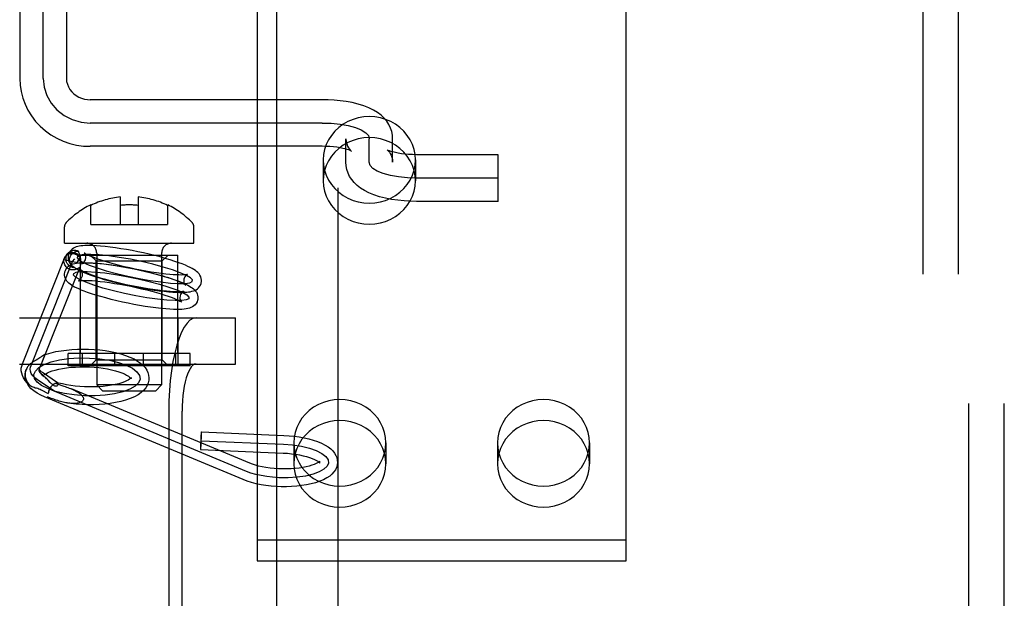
# Model space of a CAD drawing. Header units: inches. Extents: x 0 to 256, y 0 to 166.
# Tile 13 of 30: x 79.353 to 81.02, y 88.997 to 89.977. Entities that reach past the tile are written whole.
import ezdxf

# ---------------------------------------------------------------- set-up
doc = ezdxf.new("R2010")
doc.units = ezdxf.units.IN
doc.header["$LTSCALE"] = 14.074305
doc.header["$MEASUREMENT"] = 0
doc.linetypes.add('HIDDEN', pattern=[0.2, 0.1, -0.1])
doc.layers.add('DEFAULT_2', color=8, linetype='HIDDEN')
doc.layers.add('MAIN_OR_RIGHT_DOOR_ASSEMBLY', color=7, linetype='CONTINUOUS')

msp = doc.modelspace()

# ---------------------------------------------------------------- linework, layer by layer
at = {"layer": 'DEFAULT_2', "color": 8, "linetype": 'HIDDEN'}
for p, q in [((80.9603, 87.9194), (80.9603, 90.9874)), ((81.0203, 87.9194), (81.0203, 90.9874)), ((80.8823, 90.9534), (80.8823, 87.9534)), ((80.9423, 90.9534), (80.9423, 87.9534)), ((79.3528, 90.6909), (79.3528, 89.8775)), ((79.3923, 89.8775), (79.3923, 90.6906)), ((79.4318, 90.6909), (79.4318, 89.8775)), ((79.7548, 90), (79.7548, 89.0603)), ((80.3798, 89.0603), (80.3798, 90)), ((79.8648, 89.8416), (79.4723, 89.8416)), ((79.8648, 89.8021), (79.4723, 89.8021)), ((79.9053, 89.7355), (79.9053, 89.7755)), ((79.9448, 89.7355), (79.9448, 89.7755)), ((79.9843, 89.7355), (79.9843, 89.7755)), ((79.8648, 89.7626), (79.4723, 89.7626)), ((79.8668, 89.7396), (79.8668, 89.704)), ((80.0228, 89.7396), (80.0228, 89.704)), ((80.1628, 89.7484), (80.0248, 89.7484)), ((80.1628, 89.6694), (80.1628, 89.7484)), ((80.1628, 89.7089), (80.0248, 89.7089)), ((79.5231, 89.6769), (79.5231, 89.6303)), ((79.5531, 89.6769), (79.5531, 89.6303)), ((79.4731, 89.6303), (79.4731, 89.6635)), ((79.6031, 89.6635), (79.6031, 89.6303)), ((80.1628, 89.6694), (80.0248, 89.6694)), ((79.4286, 89.5984), (79.4286, 89.6264)), ((79.4731, 89.6303), (79.6031, 89.6303)), ((79.6476, 89.5984), (79.6476, 89.6264)), ((79.4286, 89.5984), (79.6476, 89.5984)), ((79.3572, 89.3943), (79.4283, 89.5733)), ((79.4313, 89.5781), (79.4351, 89.582)), ((79.4422, 89.5678), (79.446, 89.5718)), ((79.4556, 89.4119), (79.4556, 89.5784)), ((79.4556, 89.5784), (79.6206, 89.5784)), ((79.4821, 89.5684), (79.4721, 89.5784)), ((79.4831, 89.5819), (79.4831, 89.3584)), ((79.5931, 89.5819), (79.5931, 89.3584)), ((79.5941, 89.5684), (79.6041, 89.5784)), ((79.6206, 89.4119), (79.6206, 89.5784)), ((79.3712, 89.3887), (79.4422, 89.5678)), ((79.3871, 89.3883), (79.4548, 89.5587)), ((79.4276, 89.571), (79.4501, 89.566)), ((79.4821, 89.4009), (79.4821, 89.5684)), ((79.4821, 89.5684), (79.5941, 89.5684)), ((79.5941, 89.4009), (79.5941, 89.5684)), ((79.3525, 89.4719), (79.7183, 89.4719)), ((79.4551, 89.3939), (79.4551, 89.4719)), ((79.6211, 89.3939), (79.6211, 89.4719)), ((79.7183, 89.3939), (79.7183, 89.4719)), ((79.3931, 89.4034), (79.3937, 89.4049)), ((79.4349, 89.3909), (79.4349, 89.4119)), ((79.6414, 89.4119), (79.4349, 89.4119)), ((79.4592, 89.3909), (79.4592, 89.4119)), ((79.5139, 89.3909), (79.5139, 89.4119)), ((79.5624, 89.3909), (79.5624, 89.4119)), ((79.6171, 89.3909), (79.6171, 89.4119)), ((79.6414, 89.3909), (79.6414, 89.4119)), ((79.3525, 89.3939), (79.7183, 89.3939)), ((79.3803, 89.4006), (79.3784, 89.3994)), ((79.3831, 89.4022), (79.3803, 89.4006)), ((79.3849, 89.4033), (79.3831, 89.4022)), ((79.3866, 89.4044), (79.3849, 89.4033)), ((79.3864, 89.3865), (79.3871, 89.3883)), ((79.3873, 89.3889), (79.3893, 89.3939)), ((79.6414, 89.3909), (79.4349, 89.3909)), ((79.4821, 89.4009), (79.4721, 89.3909)), ((79.4821, 89.4009), (79.5941, 89.4009)), ((79.5941, 89.4009), (79.6041, 89.3909)), ((79.3856, 89.3849), (79.3853, 89.384)), ((79.3856, 89.3849), (79.3864, 89.3865)), ((79.4167, 89.3622), (79.3913, 89.3794)), ((79.3916, 89.3739), (79.3915, 89.3732)), ((79.3917, 89.3743), (79.3916, 89.3739)), ((79.3926, 89.3739), (79.3942, 89.3726)), ((79.412, 89.3473), (79.3829, 89.367)), ((79.4044, 89.3627), (79.4008, 89.3664)), ((79.4163, 89.3624), (79.4167, 89.3622)), ((79.4931, 89.3484), (79.4831, 89.3584)), ((79.5931, 89.3584), (79.4831, 89.3584)), ((79.5416, 89.3703), (79.5418, 89.3709)), ((79.5416, 89.3699), (79.5416, 89.3703)), ((79.5716, 89.369), (79.5714, 89.3664)), ((79.5831, 89.3484), (79.5931, 89.3584)), ((79.3892, 89.3504), (79.4009, 89.3439)), ((79.7309, 89.1981), (79.3944, 89.3384)), ((79.7367, 89.212), (79.4001, 89.3522)), ((79.7425, 89.2258), (79.4404, 89.3517)), ((79.4931, 89.3484), (79.5831, 89.3484)), ((79.6051, 89.3139), (79.6051, 88.8899)), ((79.6279, 88.8899), (79.6279, 89.3139)), ((79.6604, 89.2789), (79.8002, 89.273)), ((79.6598, 89.2639), (79.7996, 89.258)), ((79.8168, 89.2604), (79.8168, 89.2248)), ((79.9728, 89.2604), (79.9728, 89.2248)), ((80.1618, 89.2604), (80.1618, 89.2248)), ((80.3178, 89.2604), (80.3178, 89.2248)), ((79.6591, 89.2489), (79.7989, 89.243)), ((79.7548, 89.0959), (80.3798, 89.0959)), ((79.7548, 89.0603), (80.3798, 89.0603))]:
    msp.add_line(p, q, dxfattribs=at)
for points in [[(79.3528, 89.8775), (79.3534, 89.8664), (79.3551, 89.8553), (79.3579, 89.8444), (79.3618, 89.8339), (79.3667, 89.8237), (79.3727, 89.814), (79.3797, 89.8049), (79.3875, 89.7965), (79.3962, 89.7889), (79.4056, 89.7821), (79.4157, 89.7763), (79.4264, 89.7714), (79.4374, 89.7676), (79.4489, 89.7648), (79.4606, 89.7631), (79.4723, 89.7626)], [(79.3923, 89.8775), (79.3939, 89.8629), (79.3984, 89.8488), (79.4057, 89.8358), (79.4158, 89.8242), (79.4278, 89.8148), (79.4416, 89.8079), (79.4565, 89.8036), (79.4723, 89.8021)], [(79.4318, 89.8775), (79.4322, 89.8725), (79.4334, 89.8677), (79.4353, 89.8631), (79.4378, 89.8588), (79.4408, 89.855), (79.4444, 89.8515), (79.4484, 89.8486), (79.4527, 89.8461), (79.4574, 89.8441), (79.4622, 89.8427), (79.4673, 89.8419), (79.4723, 89.8416)], [(79.9843, 89.7755), (79.984, 89.7815), (79.9828, 89.7876), (79.9809, 89.7935), (79.9781, 89.7994), (79.9745, 89.805), (79.9701, 89.8104), (79.9648, 89.8153), (79.9588, 89.8199), (79.952, 89.824), (79.9442, 89.8278), (79.9354, 89.8313), (79.9257, 89.8342), (79.9158, 89.8366), (79.9057, 89.8385), (79.8955, 89.8399), (79.8854, 89.8408), (79.8751, 89.8414), (79.8648, 89.8416)], [(80.0228, 89.7396), (80.0223, 89.7485), (80.0206, 89.7571), (80.0178, 89.7656), (80.0139, 89.7737), (80.009, 89.7812), (80.0032, 89.7882), (79.9966, 89.7945), (79.9891, 89.7999), (79.9811, 89.8045), (79.9725, 89.8081), (79.9635, 89.8108), (79.9542, 89.8124), (79.9448, 89.8129), (79.9354, 89.8124), (79.9262, 89.8108), (79.9172, 89.8081), (79.9086, 89.8045), (79.9005, 89.7999), (79.8931, 89.7945), (79.8865, 89.7882), (79.8807, 89.7812), (79.8758, 89.7737), (79.8719, 89.7656), (79.8691, 89.7571), (79.8674, 89.7485), (79.8668, 89.7396)], [(79.8648, 89.8021), (79.8804, 89.8016), (79.8953, 89.8001), (79.9091, 89.7976), (79.9214, 89.7943), (79.9313, 89.7903), (79.9387, 89.7857), (79.9433, 89.7807), (79.9448, 89.7755)], [(80.0228, 89.704), (80.0223, 89.7129), (80.0206, 89.7216), (80.0178, 89.73), (80.0139, 89.7381), (80.009, 89.7457), (80.0032, 89.7526), (79.9966, 89.7589), (79.9891, 89.7644), (79.9811, 89.7689), (79.9725, 89.7726), (79.9635, 89.7752), (79.9542, 89.7768), (79.9448, 89.7773), (79.9354, 89.7768), (79.9262, 89.7752), (79.9172, 89.7726), (79.9086, 89.7689), (79.9005, 89.7644), (79.8931, 89.7589), (79.8865, 89.7526), (79.8807, 89.7457), (79.8758, 89.7381), (79.8719, 89.73), (79.8691, 89.7216), (79.8674, 89.7129), (79.8668, 89.704)], [(79.9053, 89.7755), (79.9057, 89.7708), (79.9067, 89.7666), (79.908, 89.763), (79.9096, 89.7601), (79.9112, 89.7578), (79.9126, 89.7562), (79.9136, 89.7552), (79.9143, 89.7546), (79.9145, 89.7545), (79.9145, 89.7545)], [(79.9145, 89.7545), (79.9143, 89.7546), (79.9135, 89.755), (79.9122, 89.7556), (79.9102, 89.7564), (79.9075, 89.7573), (79.904, 89.7582), (79.8999, 89.7592), (79.8952, 89.7601), (79.8899, 89.761), (79.884, 89.7616), (79.8779, 89.7622), (79.8714, 89.7625), (79.8648, 89.7626)], [(79.9758, 89.7561), (79.9753, 89.7565), (79.9752, 89.7565), (79.9756, 89.7562), (79.9763, 89.7556), (79.9774, 89.7545), (79.9788, 89.7529), (79.9803, 89.7506), (79.9818, 89.7477), (79.9831, 89.7443), (79.984, 89.7402), (79.9843, 89.7355)], [(80.0248, 89.7484), (80.0181, 89.7485), (80.0114, 89.7489), (80.0051, 89.7494), (79.9991, 89.7501), (79.9937, 89.751), (79.9889, 89.752), (79.9848, 89.753), (79.9815, 89.754), (79.9789, 89.7548), (79.977, 89.7556), (79.9758, 89.7561)], [(79.8668, 89.7396), (79.8674, 89.7307), (79.8691, 89.7221), (79.8719, 89.7136), (79.8758, 89.7055), (79.8807, 89.698), (79.8865, 89.691), (79.8931, 89.6847), (79.9005, 89.6793), (79.9086, 89.6747), (79.9172, 89.6711), (79.9262, 89.6684), (79.9354, 89.6668), (79.9448, 89.6663), (79.9542, 89.6668), (79.9635, 89.6684), (79.9725, 89.6711), (79.9811, 89.6747), (79.9891, 89.6793), (79.9966, 89.6847), (80.0032, 89.691), (80.009, 89.698), (80.0139, 89.7055), (80.0178, 89.7136), (80.0206, 89.7221), (80.0223, 89.7307), (80.0228, 89.7396)], [(80.0248, 89.6694), (80.0142, 89.6696), (80.0036, 89.6702), (79.9931, 89.6713), (79.9826, 89.6727), (79.9721, 89.6748), (79.962, 89.6773), (79.9526, 89.6803), (79.9441, 89.6838), (79.9366, 89.6875), (79.93, 89.6917), (79.9242, 89.6962), (79.9192, 89.7011), (79.915, 89.7063), (79.9115, 89.7117), (79.9088, 89.7174), (79.9069, 89.7232), (79.9057, 89.7293), (79.9053, 89.7355)], [(80.0248, 89.7089), (80.0093, 89.7094), (79.9944, 89.7109), (79.9806, 89.7134), (79.9683, 89.7167), (79.9584, 89.7207), (79.951, 89.7253), (79.9464, 89.7303), (79.9448, 89.7355)], [(79.8668, 89.704), (79.8674, 89.6951), (79.8691, 89.6865), (79.8719, 89.678), (79.8758, 89.67), (79.8807, 89.6624), (79.8865, 89.6554), (79.8931, 89.6492), (79.9005, 89.6437), (79.9086, 89.6391), (79.9172, 89.6355), (79.9262, 89.6329), (79.9354, 89.6313), (79.9448, 89.6307), (79.9542, 89.6313), (79.9635, 89.6329), (79.9725, 89.6355), (79.9811, 89.6391), (79.9891, 89.6437), (79.9966, 89.6492), (80.0032, 89.6554), (80.009, 89.6624), (80.0139, 89.67), (80.0178, 89.678), (80.0206, 89.6865), (80.0223, 89.6951), (80.0228, 89.704)], [(79.5624, 89.582), (79.5528, 89.584), (79.5432, 89.5859), (79.5336, 89.5877), (79.5242, 89.5892), (79.5149, 89.5907), (79.506, 89.5919), (79.4975, 89.5929), (79.4897, 89.5936), (79.4829, 89.5942), (79.477, 89.5945), (79.4717, 89.5946), (79.4671, 89.5946), (79.4631, 89.5945), (79.4596, 89.5943), (79.4564, 89.5939), (79.4535, 89.5935), (79.4509, 89.5929), (79.4484, 89.5922), (79.446, 89.5912), (79.4437, 89.5901), (79.4416, 89.5886), (79.4396, 89.5868), (79.4378, 89.5847), (79.4364, 89.5824), (79.4353, 89.5797), (79.4349, 89.5782)], [(79.4313, 89.5781), (79.4306, 89.5772), (79.4293, 89.5753), (79.4283, 89.5732), (79.4276, 89.571)], [(79.4276, 89.571), (79.4281, 89.5728), (79.4283, 89.5733)], [(79.4283, 89.5733), (79.4289, 89.5746), (79.4299, 89.5761), (79.4312, 89.5776), (79.4327, 89.5788), (79.4344, 89.5798), (79.4363, 89.5805), (79.4383, 89.581), (79.4404, 89.5812), (79.4425, 89.5811), (79.4446, 89.5808), (79.4467, 89.5802), (79.4486, 89.5793), (79.4505, 89.5782), (79.4522, 89.5769), (79.4536, 89.5754), (79.4548, 89.5737), (79.4558, 89.5719)], [(79.4464, 89.5569), (79.4441, 89.557), (79.442, 89.5575), (79.4399, 89.5583), (79.4379, 89.5594), (79.4361, 89.5607), (79.4346, 89.5624), (79.4333, 89.5642), (79.4322, 89.5662), (79.4315, 89.5683), (79.4312, 89.5705), (79.4311, 89.5728), (79.4314, 89.575), (79.432, 89.5771), (79.4329, 89.5791), (79.4342, 89.581), (79.4351, 89.582)], [(79.4557, 89.574), (79.4545, 89.576), (79.4531, 89.5778), (79.4514, 89.5794), (79.4494, 89.5807), (79.4473, 89.5817), (79.4451, 89.5824), (79.4428, 89.5826), (79.4404, 89.5826), (79.4382, 89.5822), (79.436, 89.5814), (79.434, 89.5803), (79.4321, 89.5789), (79.4313, 89.5781)], [(79.4349, 89.5782), (79.4347, 89.5769), (79.4346, 89.574), (79.435, 89.5711), (79.4359, 89.5682), (79.4372, 89.5655), (79.4388, 89.5632), (79.4406, 89.5611), (79.4426, 89.5593)], [(79.4351, 89.582), (79.4356, 89.5826), (79.4374, 89.584), (79.4393, 89.5851), (79.4413, 89.586), (79.4435, 89.5865), (79.4457, 89.5866), (79.448, 89.5865), (79.4501, 89.586), (79.4522, 89.5852)], [(79.4426, 89.5593), (79.4412, 89.5606), (79.4398, 89.5622), (79.4388, 89.564), (79.4379, 89.5658), (79.4374, 89.5678), (79.4371, 89.5697), (79.4371, 89.5717), (79.4373, 89.5737)], [(79.4373, 89.5737), (79.4379, 89.5755), (79.4386, 89.5773), (79.4397, 89.579), (79.4409, 89.5805), (79.4424, 89.5819), (79.4441, 89.583), (79.446, 89.5839), (79.448, 89.5846), (79.45, 89.585), (79.4522, 89.5852)], [(79.5592, 89.5673), (79.5401, 89.5712), (79.5212, 89.5745), (79.5034, 89.5771), (79.487, 89.5788), (79.4732, 89.5796), (79.4622, 89.5794), (79.4545, 89.5784), (79.4503, 89.5763), (79.4499, 89.5735), (79.4532, 89.57), (79.4601, 89.5659), (79.4706, 89.5613), (79.4838, 89.5566), (79.4994, 89.5517), (79.5169, 89.547), (79.5359, 89.5426)], [(79.4557, 89.574), (79.4549, 89.5734), (79.4541, 89.5728), (79.4534, 89.5721), (79.4527, 89.5713), (79.4521, 89.5705), (79.4516, 89.5697), (79.4511, 89.5688), (79.4507, 89.5679), (79.4504, 89.567), (79.4501, 89.566)], [(79.4501, 89.566), (79.4511, 89.5676), (79.4523, 89.5692), (79.4539, 89.5706), (79.4558, 89.5719)], [(79.4529, 89.583), (79.4527, 89.5838), (79.4524, 89.5845), (79.4522, 89.5852)], [(79.4557, 89.574), (79.4554, 89.5752), (79.4551, 89.5763), (79.4548, 89.5774), (79.4545, 89.5785), (79.4542, 89.5795), (79.4538, 89.5804), (79.4529, 89.583)], [(79.4558, 89.5719), (79.4558, 89.5713), (79.4558, 89.5706), (79.4558, 89.57), (79.4558, 89.5693)], [(79.4586, 89.5639), (79.4582, 89.5638), (79.458, 89.5638), (79.4583, 89.5639), (79.4588, 89.5642), (79.4597, 89.5647), (79.4607, 89.5656), (79.4619, 89.5668), (79.463, 89.5685), (79.4639, 89.5706), (79.4643, 89.5721)], [(79.462, 89.5821), (79.4619, 89.5822), (79.4619, 89.5823), (79.4622, 89.582), (79.463, 89.5815), (79.4642, 89.5807), (79.466, 89.5797), (79.4683, 89.5786), (79.4712, 89.5773), (79.4748, 89.5758), (79.4791, 89.5741), (79.4842, 89.5723), (79.4902, 89.5703), (79.4971, 89.5681), (79.5047, 89.5658), (79.5128, 89.5636), (79.5213, 89.5614), (79.5301, 89.5593), (79.5392, 89.5572)], [(79.4643, 89.5721), (79.4645, 89.573), (79.4646, 89.5755), (79.4642, 89.5777), (79.4636, 89.5796), (79.4629, 89.5809), (79.4623, 89.5818), (79.462, 89.5821)], [(79.6602, 89.5317), (79.6604, 89.5329), (79.6605, 89.5359), (79.6602, 89.5388), (79.6593, 89.5417), (79.658, 89.5443), (79.6564, 89.5467), (79.6545, 89.5488), (79.6524, 89.5507), (79.6502, 89.5524), (79.6476, 89.5541), (79.6448, 89.5558), (79.6415, 89.5575), (79.6377, 89.5593), (79.6333, 89.5612), (79.6281, 89.5633), (79.6222, 89.5655), (79.6153, 89.5678), (79.6076, 89.5703), (79.5991, 89.5728), (79.5903, 89.5752), (79.5813, 89.5775), (79.5719, 89.5798), (79.5624, 89.582)], [(79.4395, 89.5536), (79.4377, 89.5541), (79.4359, 89.5549), (79.4342, 89.5559), (79.4326, 89.5571), (79.4312, 89.5585), (79.43, 89.56), (79.429, 89.5617), (79.4283, 89.5635), (79.4277, 89.5653), (79.4274, 89.5672), (79.4274, 89.5691), (79.4276, 89.571)], [(79.4289, 89.5491), (79.4291, 89.5498), (79.43, 89.5525), (79.4314, 89.5551), (79.4333, 89.5575), (79.4355, 89.5595), (79.4379, 89.5611), (79.4404, 89.5624), (79.4431, 89.5633), (79.4458, 89.5641), (79.4487, 89.5646), (79.452, 89.5651), (79.4556, 89.5654), (79.4597, 89.5655), (79.4644, 89.5656), (79.4698, 89.5655), (79.476, 89.5651), (79.4831, 89.5646), (79.4911, 89.5639), (79.4998, 89.5628), (79.5088, 89.5616), (79.518, 89.5602), (79.5275, 89.5586), (79.5371, 89.5568), (79.5468, 89.5549), (79.5564, 89.5529)], [(79.4515, 89.5561), (79.4503, 89.5552), (79.4489, 89.5545), (79.4474, 89.5539), (79.4459, 89.5535), (79.4443, 89.5533), (79.4427, 89.5532), (79.4411, 89.5533), (79.4395, 89.5536)], [(79.4464, 89.5569), (79.4444, 89.5579), (79.4426, 89.5593)], [(79.4464, 89.5569), (79.4466, 89.5565), (79.4469, 89.5562), (79.4472, 89.5559), (79.4474, 89.5558)], [(79.4474, 89.5558), (79.4476, 89.5557), (79.448, 89.5555), (79.4485, 89.5554), (79.4489, 89.5553), (79.4494, 89.5553), (79.4499, 89.5554), (79.4505, 89.5556), (79.451, 89.5558), (79.4515, 89.5561)], [(79.4474, 89.5558), (79.4504, 89.5541), (79.4537, 89.5524), (79.4575, 89.5506), (79.4619, 89.5487), (79.467, 89.5466), (79.473, 89.5444), (79.4798, 89.5421), (79.4876, 89.5396), (79.496, 89.5371), (79.5048, 89.5347), (79.5139, 89.5323), (79.5232, 89.5301), (79.5327, 89.5279)], [(79.4548, 89.5587), (79.4546, 89.5583), (79.4543, 89.5577), (79.4539, 89.5572), (79.4535, 89.5568), (79.4531, 89.5565), (79.4526, 89.5563), (79.4521, 89.5561), (79.4515, 89.5561)], [(79.4553, 89.5608), (79.4551, 89.5599), (79.4549, 89.5591), (79.4548, 89.5587)], [(79.4557, 89.5636), (79.4556, 89.5629), (79.4555, 89.5622), (79.4554, 89.5615), (79.4553, 89.5608)], [(79.4558, 89.5693), (79.4557, 89.5666), (79.4557, 89.5659), (79.4557, 89.5652), (79.4557, 89.5644), (79.4557, 89.5636)], [(79.556, 89.5527), (79.5468, 89.5546), (79.5377, 89.5564), (79.5286, 89.5581), (79.5197, 89.5596), (79.511, 89.5609), (79.5028, 89.562), (79.4951, 89.563), (79.4883, 89.5636), (79.4824, 89.5641), (79.4773, 89.5644), (79.4729, 89.5646), (79.4691, 89.5647), (79.466, 89.5646), (79.4635, 89.5645), (79.4615, 89.5643), (79.4599, 89.5641), (79.4588, 89.564), (79.4586, 89.5639)], [(79.5359, 89.5426), (79.5551, 89.5386), (79.5739, 89.5353), (79.5917, 89.5328), (79.6081, 89.531), (79.6219, 89.5303), (79.6329, 89.5304), (79.6406, 89.5315), (79.6449, 89.5335), (79.6453, 89.5363), (79.6419, 89.5399), (79.635, 89.5439), (79.6246, 89.5485), (79.6114, 89.5533), (79.5957, 89.5581), (79.5782, 89.5628), (79.5592, 89.5673)], [(79.5392, 89.5572), (79.5483, 89.5553), (79.5575, 89.5535), (79.5665, 89.5518), (79.5754, 89.5503), (79.5841, 89.5489), (79.5924, 89.5478), (79.6, 89.5469), (79.6069, 89.5462), (79.6128, 89.5457), (79.6179, 89.5454), (79.6223, 89.5453), (79.626, 89.5452), (79.6291, 89.5453), (79.6317, 89.5454), (79.6337, 89.5455), (79.6352, 89.5457), (79.6363, 89.5459), (79.6365, 89.5459)], [(79.5267, 89.4988), (79.5172, 89.501), (79.5078, 89.5033), (79.4987, 89.5057), (79.4899, 89.5081), (79.4816, 89.5105), (79.4741, 89.5129), (79.4675, 89.5151), (79.4618, 89.5172), (79.4569, 89.5192), (79.4526, 89.521), (79.4489, 89.5227), (79.4457, 89.5243), (79.4428, 89.5259), (79.4403, 89.5274), (79.4381, 89.529), (79.4361, 89.5306), (79.4343, 89.5324), (79.4326, 89.5343), (79.4312, 89.5364), (79.43, 89.5388), (79.4291, 89.5414), (79.4287, 89.5441), (79.4286, 89.5469), (79.4289, 89.5491)], [(79.5299, 89.5135), (79.5113, 89.5179), (79.4937, 89.5226), (79.478, 89.5274), (79.4646, 89.5323), (79.4543, 89.5368), (79.4473, 89.5409), (79.4439, 89.5444), (79.4443, 89.5473), (79.4484, 89.5493), (79.4561, 89.5504), (79.467, 89.5505), (79.481, 89.5497), (79.4971, 89.5481), (79.5149, 89.5455), (79.5337, 89.5422), (79.5532, 89.5382)], [(79.4583, 89.5431), (79.4582, 89.5426), (79.4574, 89.5402), (79.4562, 89.5382), (79.4549, 89.5367), (79.4537, 89.5357), (79.4528, 89.5351), (79.4523, 89.5348)], [(79.4559, 89.5532), (79.456, 89.5531), (79.4563, 89.5526), (79.4569, 89.5519), (79.4575, 89.5507), (79.4581, 89.5491), (79.4585, 89.5472), (79.4586, 89.545), (79.4583, 89.5431)], [(79.5332, 89.5281), (79.5241, 89.5302), (79.5152, 89.5323), (79.5067, 89.5346), (79.4986, 89.5368), (79.4911, 89.539), (79.4844, 89.5411), (79.4787, 89.543), (79.4738, 89.5448), (79.4696, 89.5464), (79.4661, 89.5478), (79.4632, 89.5491), (79.4609, 89.5502), (79.459, 89.5512), (79.4576, 89.552), (79.4566, 89.5526), (79.4561, 89.553), (79.4559, 89.5532)], [(79.5532, 89.5382), (79.5719, 89.5338), (79.5894, 89.5291), (79.6051, 89.5243), (79.6186, 89.5195), (79.6289, 89.515), (79.6359, 89.5109), (79.6392, 89.5073), (79.6389, 89.5045), (79.6347, 89.5025), (79.6271, 89.5014), (79.6162, 89.5012), (79.6021, 89.502), (79.586, 89.5037), (79.5682, 89.5062), (79.5494, 89.5095), (79.5299, 89.5135)], [(79.6331, 89.5278), (79.6332, 89.5277), (79.6333, 89.5276), (79.6329, 89.5279), (79.6322, 89.5284), (79.6309, 89.5292), (79.6291, 89.5301), (79.6268, 89.5313), (79.6239, 89.5326), (79.6204, 89.5341), (79.6161, 89.5357), (79.611, 89.5376), (79.605, 89.5396), (79.5981, 89.5418), (79.5904, 89.544), (79.5823, 89.5463), (79.5738, 89.5485), (79.565, 89.5506), (79.556, 89.5527)], [(79.5564, 89.5529), (79.566, 89.5507), (79.5753, 89.5484), (79.5845, 89.5461), (79.5932, 89.5437), (79.6015, 89.5412), (79.6091, 89.5388), (79.6156, 89.5366), (79.6213, 89.5345), (79.6263, 89.5326), (79.6305, 89.5307), (79.6342, 89.529), (79.6375, 89.5274), (79.6403, 89.5258), (79.6428, 89.5243), (79.645, 89.5227), (79.647, 89.5211), (79.6489, 89.5193), (79.6505, 89.5174), (79.652, 89.5153), (79.6532, 89.5129), (79.654, 89.5104), (79.6545, 89.5077), (79.6545, 89.5048), (79.6542, 89.5026)], [(79.6365, 89.5459), (79.6369, 89.546), (79.6371, 89.5461), (79.6369, 89.546), (79.6363, 89.5457), (79.6354, 89.5451), (79.6344, 89.5443), (79.6333, 89.543), (79.6321, 89.5413), (79.6312, 89.5393), (79.6308, 89.5377)], [(79.4523, 89.5348), (79.4522, 89.5348), (79.452, 89.5347), (79.4524, 89.5348), (79.4532, 89.535), (79.4546, 89.5352), (79.4565, 89.5354), (79.459, 89.5355), (79.4621, 89.5356), (79.4658, 89.5356), (79.4703, 89.5354), (79.4755, 89.5351), (79.4817, 89.5346), (79.4887, 89.5339), (79.4966, 89.533), (79.5048, 89.5319), (79.5135, 89.5305), (79.5225, 89.529), (79.5316, 89.5274), (79.5408, 89.5255), (79.55, 89.5236)], [(79.5327, 89.5279), (79.5423, 89.5259), (79.5519, 89.524), (79.5615, 89.5222), (79.5709, 89.5206), (79.5802, 89.5192), (79.5891, 89.518), (79.5976, 89.517), (79.6054, 89.5162), (79.6122, 89.5157), (79.6182, 89.5154), (79.6234, 89.5152), (79.628, 89.5152), (79.632, 89.5153), (79.6356, 89.5156), (79.6388, 89.5159), (79.6416, 89.5164), (79.6443, 89.517), (79.6468, 89.5177), (79.6492, 89.5186), (79.6514, 89.5198), (79.6536, 89.5213), (79.6556, 89.523), (79.6573, 89.5251), (79.6587, 89.5275), (79.6598, 89.5301), (79.6602, 89.5317)], [(79.6309, 89.5169), (79.631, 89.517), (79.6311, 89.517), (79.6308, 89.5169), (79.6299, 89.5168), (79.6286, 89.5166), (79.6266, 89.5164), (79.6242, 89.5162), (79.6211, 89.5161), (79.6173, 89.5162), (79.6129, 89.5163), (79.6076, 89.5166), (79.6015, 89.5171), (79.5944, 89.5178), (79.5866, 89.5187), (79.5783, 89.5199), (79.5696, 89.5212), (79.5607, 89.5227), (79.5515, 89.5244), (79.5423, 89.5262), (79.5332, 89.5281)], [(79.55, 89.5236), (79.559, 89.5215), (79.5679, 89.5194), (79.5765, 89.5172), (79.5846, 89.5149), (79.592, 89.5127), (79.5987, 89.5106), (79.6044, 89.5087), (79.6093, 89.507), (79.6135, 89.5054), (79.617, 89.5039), (79.6199, 89.5026), (79.6223, 89.5015), (79.6241, 89.5005), (79.6255, 89.4997), (79.6265, 89.4991), (79.6271, 89.4987), (79.6273, 89.4985)], [(79.6308, 89.5377), (79.6307, 89.5369), (79.6306, 89.5344), (79.6309, 89.5321), (79.6315, 89.5303), (79.6322, 89.529), (79.6328, 89.5281), (79.6331, 89.5278)], [(79.6273, 89.4985), (79.6272, 89.4986), (79.6268, 89.4991), (79.6262, 89.4999), (79.6256, 89.501), (79.625, 89.5026), (79.6246, 89.5045), (79.6246, 89.5067), (79.6248, 89.5087)], [(79.6248, 89.5087), (79.6249, 89.5092), (79.6258, 89.5115), (79.6269, 89.5135), (79.6282, 89.5151), (79.6294, 89.5161), (79.6304, 89.5167), (79.6309, 89.5169)], [(79.6542, 89.5026), (79.654, 89.502), (79.6531, 89.4992), (79.6517, 89.4966), (79.6498, 89.4942), (79.6476, 89.4922), (79.6452, 89.4906), (79.6427, 89.4894), (79.6401, 89.4884), (79.6373, 89.4877), (79.6344, 89.4871), (79.6312, 89.4867), (79.6275, 89.4864), (79.6234, 89.4862), (79.6187, 89.4861), (79.6133, 89.4863), (79.6071, 89.4866), (79.6001, 89.4871), (79.5921, 89.4879), (79.5833, 89.4889), (79.5744, 89.4901), (79.5651, 89.4915), (79.5556, 89.4931), (79.546, 89.4949), (79.5363, 89.4968), (79.5267, 89.4988)], [(79.6513, 89.4719), (79.6461, 89.4709), (79.641, 89.4679), (79.6361, 89.463), (79.6313, 89.4563), (79.6267, 89.4477), (79.6225, 89.4374), (79.6187, 89.4256), (79.6152, 89.4124), (79.6122, 89.398), (79.6097, 89.3825), (79.6077, 89.3661), (79.6063, 89.3491), (79.6054, 89.3317), (79.6051, 89.3139)], [(79.392, 89.4079), (79.3899, 89.4065), (79.3891, 89.4059), (79.3883, 89.4054), (79.3874, 89.4049), (79.3866, 89.4044)], [(79.3943, 89.4092), (79.3941, 89.4091), (79.3937, 89.4089), (79.3932, 89.4086), (79.3926, 89.4083), (79.392, 89.4079)], [(79.3937, 89.4049), (79.3939, 89.4056), (79.3942, 89.4062), (79.3944, 89.4068), (79.3946, 89.4073), (79.3947, 89.4078), (79.3948, 89.4082), (79.3949, 89.4085), (79.395, 89.4088), (79.395, 89.409), (79.3949, 89.4092), (79.3948, 89.4093), (79.3946, 89.4093), (79.3944, 89.4093), (79.3943, 89.4092)], [(79.3943, 89.4092), (79.3978, 89.4104), (79.4057, 89.4128), (79.4141, 89.4148), (79.4227, 89.4164), (79.4317, 89.4176), (79.4409, 89.4185), (79.4503, 89.419), (79.4597, 89.4192), (79.4693, 89.4191), (79.4788, 89.4186), (79.4882, 89.4178), (79.4975, 89.4166), (79.5065, 89.4151), (79.5152, 89.4133), (79.5237, 89.4111), (79.5318, 89.4085), (79.5393, 89.4057), (79.5463, 89.4024), (79.5524, 89.3989), (79.5575, 89.3953), (79.5617, 89.3916), (79.5652, 89.3877), (79.5679, 89.3836), (79.5698, 89.3794), (79.5711, 89.3751), (79.5716, 89.3707), (79.5716, 89.369)], [(79.3706, 89.3574), (79.3695, 89.3583), (79.3653, 89.3622), (79.3618, 89.3662), (79.3592, 89.3704), (79.3572, 89.3745), (79.356, 89.3786), (79.3554, 89.3826), (79.3554, 89.3866), (79.356, 89.3905), (79.3572, 89.3943)], [(79.3784, 89.3994), (79.3774, 89.3988), (79.3765, 89.3982), (79.3755, 89.3976), (79.3745, 89.3969), (79.3735, 89.3962), (79.3726, 89.3955), (79.3716, 89.3948), (79.3706, 89.394), (79.3697, 89.3931), (79.3687, 89.3922), (79.3678, 89.3913), (79.3669, 89.3902), (79.3661, 89.389), (79.3653, 89.3877), (79.3645, 89.3863), (79.3638, 89.3848)], [(79.3829, 89.367), (79.3784, 89.3704), (79.3748, 89.374), (79.3722, 89.3777), (79.3707, 89.3815), (79.3704, 89.3852), (79.3712, 89.3887)], [(79.3768, 89.3759), (79.3793, 89.382), (79.3851, 89.3878), (79.3941, 89.3929), (79.4061, 89.3973), (79.4201, 89.4007), (79.436, 89.403), (79.453, 89.4041), (79.4708, 89.404), (79.4882, 89.4027), (79.5048, 89.4002), (79.5199, 89.3966), (79.5331, 89.392), (79.5437, 89.3867), (79.5512, 89.3809), (79.5556, 89.3747), (79.5565, 89.3683)], [(79.3907, 89.3975), (79.3912, 89.3986), (79.392, 89.4007)], [(79.3915, 89.3732), (79.3915, 89.3733), (79.3919, 89.3738), (79.3929, 89.3747), (79.3944, 89.376), (79.3967, 89.3774), (79.3996, 89.3789), (79.4034, 89.3806), (79.4078, 89.3822), (79.413, 89.3837), (79.4187, 89.3851), (79.4251, 89.3864), (79.432, 89.3874), (79.4393, 89.3883), (79.4469, 89.3888), (79.4547, 89.3892), (79.4627, 89.3892), (79.4707, 89.389), (79.4787, 89.3885), (79.4866, 89.3877), (79.4942, 89.3867), (79.5015, 89.3855), (79.5083, 89.3841), (79.5147, 89.3825), (79.5205, 89.3807), (79.5256, 89.3788), (79.53, 89.377), (79.5337, 89.3751), (79.5367, 89.3734), (79.5389, 89.3718), (79.5404, 89.3705), (79.5413, 89.3695), (79.5414, 89.3693)], [(79.6513, 89.3939), (79.6487, 89.3934), (79.6461, 89.3919), (79.6436, 89.3894), (79.6412, 89.386), (79.6389, 89.3816), (79.6367, 89.3765), (79.6348, 89.3705), (79.633, 89.3638), (79.6315, 89.3565), (79.6302, 89.3486), (79.6292, 89.3403), (79.6285, 89.3317), (79.6281, 89.3229), (79.6279, 89.3139)], [(79.3617, 89.3752), (79.3618, 89.3768), (79.3626, 89.3812), (79.3638, 89.3848)], [(79.3944, 89.3384), (79.3884, 89.341), (79.382, 89.3446), (79.3766, 89.3483), (79.3721, 89.3521), (79.3684, 89.3561), (79.3656, 89.3603), (79.3635, 89.3646), (79.3622, 89.369), (79.3617, 89.3734), (79.3617, 89.3752)], [(79.3622, 89.3789), (79.362, 89.3772), (79.3619, 89.3755), (79.362, 89.3739), (79.3622, 89.3722), (79.3625, 89.3706), (79.3629, 89.369)], [(79.3638, 89.3848), (79.3631, 89.383), (79.3626, 89.381), (79.3622, 89.3789)], [(79.5565, 89.3683), (79.554, 89.3622), (79.5481, 89.3564), (79.5392, 89.3513), (79.5272, 89.3468), (79.5132, 89.3435), (79.4973, 89.3412), (79.4803, 89.3401), (79.4625, 89.3402), (79.4451, 89.3415), (79.4285, 89.344), (79.4134, 89.3476), (79.4001, 89.3522), (79.3896, 89.3575), (79.3821, 89.3633), (79.3777, 89.3695), (79.3768, 89.3759)], [(79.3855, 89.3848), (79.3853, 89.3852), (79.3853, 89.3851), (79.3854, 89.3847), (79.3853, 89.384)], [(79.3853, 89.384), (79.3853, 89.3838), (79.3853, 89.3826), (79.3857, 89.3814), (79.3864, 89.3802), (79.3873, 89.3789), (79.3884, 89.3777), (79.3897, 89.3764), (79.3911, 89.3752), (79.3926, 89.3739)], [(79.3913, 89.3794), (79.3893, 89.3808), (79.3878, 89.3821), (79.3866, 89.3833), (79.3859, 89.3842), (79.3855, 89.3848)], [(79.3918, 89.3749), (79.3916, 89.3753), (79.3915, 89.3753), (79.3916, 89.3749), (79.3917, 89.3743)], [(79.3937, 89.373), (79.3929, 89.3737), (79.392, 89.3747), (79.3918, 89.3749)], [(79.4008, 89.3664), (79.3995, 89.3676), (79.3981, 89.3689), (79.3968, 89.3702), (79.3955, 89.3714), (79.3942, 89.3726)], [(79.3629, 89.369), (79.3634, 89.3675), (79.364, 89.366), (79.3647, 89.3646), (79.3655, 89.3632), (79.3664, 89.3618), (79.3675, 89.3605), (79.3686, 89.3592), (79.37, 89.3579), (79.3706, 89.3574)], [(79.3706, 89.3574), (79.3714, 89.3568), (79.3731, 89.3558)], [(79.3731, 89.3558), (79.3751, 89.355), (79.3771, 89.3544), (79.3791, 89.3538), (79.3812, 89.3533), (79.3832, 89.3527), (79.3852, 89.3521), (79.3872, 89.3513), (79.3892, 89.3504)], [(79.4141, 89.3611), (79.4126, 89.3606), (79.4111, 89.3599), (79.4096, 89.359), (79.4081, 89.3578), (79.4067, 89.3565), (79.4054, 89.355), (79.4043, 89.3533), (79.4032, 89.3515), (79.4024, 89.3496), (79.4017, 89.3477), (79.4012, 89.3458), (79.4009, 89.3439)], [(79.4167, 89.3622), (79.4168, 89.3621), (79.4173, 89.3616), (79.4175, 89.3608), (79.4176, 89.36), (79.4175, 89.3592), (79.4173, 89.3584), (79.4168, 89.3576), (79.4163, 89.357), (79.4156, 89.3565), (79.4149, 89.3562), (79.414, 89.3562), (79.4131, 89.3563), (79.412, 89.3566), (79.411, 89.3571), (79.4099, 89.3578), (79.4089, 89.3586), (79.4078, 89.3595), (79.4067, 89.3605), (79.4056, 89.3615), (79.4044, 89.3627)], [(79.4141, 89.3611), (79.4145, 89.3617), (79.415, 89.3622), (79.4156, 89.3624), (79.4163, 89.3624)], [(79.4141, 89.3611), (79.4163, 89.3603), (79.4276, 89.3564)], [(79.5418, 89.3709), (79.5418, 89.3709), (79.5414, 89.3704), (79.5404, 89.3695), (79.5389, 89.3682), (79.5366, 89.3668), (79.5336, 89.3652), (79.5299, 89.3636), (79.5255, 89.362), (79.5203, 89.3605), (79.5145, 89.3591), (79.5082, 89.3578), (79.5013, 89.3567), (79.494, 89.3559), (79.4864, 89.3553), (79.4786, 89.355), (79.4706, 89.355), (79.4625, 89.3552), (79.4546, 89.3557), (79.4467, 89.3564), (79.4391, 89.3574), (79.4318, 89.3587), (79.425, 89.3601), (79.4186, 89.3617), (79.4163, 89.3624)], [(79.4276, 89.3564), (79.4299, 89.3556), (79.4322, 89.3548), (79.4344, 89.354), (79.4367, 89.3532), (79.4388, 89.3523), (79.4404, 89.3517)], [(79.5714, 89.3664), (79.5704, 89.3619), (79.5687, 89.3576), (79.5661, 89.3533), (79.5626, 89.3492), (79.5584, 89.3454), (79.5532, 89.3418), (79.547, 89.3384), (79.5398, 89.3353), (79.5321, 89.3326), (79.5237, 89.3304), (79.515, 89.3286), (79.506, 89.3271), (79.4968, 89.326), (79.4873, 89.3253), (79.4776, 89.325), (79.4679, 89.325), (79.4582, 89.3254), (79.4485, 89.3261), (79.439, 89.3272), (79.4341, 89.3278)], [(79.5414, 89.3693), (79.5417, 89.3689), (79.5417, 89.3689), (79.5416, 89.3693), (79.5416, 89.3699)], [(79.4341, 89.3278), (79.4331, 89.328), (79.4308, 89.3284), (79.4285, 89.3289), (79.4262, 89.3294), (79.4239, 89.33), (79.4216, 89.3306), (79.4193, 89.3312), (79.417, 89.3319), (79.4147, 89.3326), (79.4125, 89.3334), (79.4103, 89.3341), (79.4081, 89.3349), (79.406, 89.3357), (79.4038, 89.3365), (79.4018, 89.3374), (79.3997, 89.3382)], [(79.441, 89.3514), (79.4431, 89.3505), (79.4451, 89.3496), (79.4471, 89.3486), (79.4489, 89.3476), (79.4507, 89.3466), (79.4523, 89.3456), (79.4539, 89.3446), (79.4553, 89.3435), (79.4565, 89.3424), (79.4576, 89.3413), (79.4586, 89.3402), (79.4593, 89.3391), (79.4599, 89.338), (79.4604, 89.337), (79.4606, 89.3359), (79.4607, 89.3349)], [(79.4607, 89.3349), (79.4606, 89.3339), (79.4602, 89.333), (79.4598, 89.3321), (79.4591, 89.3312), (79.4582, 89.3304), (79.4572, 89.3297), (79.456, 89.3291), (79.4547, 89.3285), (79.4532, 89.3281), (79.4516, 89.3277), (79.4499, 89.3274), (79.448, 89.3272), (79.4461, 89.3271), (79.4441, 89.327), (79.442, 89.3271), (79.4399, 89.3272), (79.4377, 89.3274), (79.4354, 89.3277)], [(79.9728, 89.2604), (79.9723, 89.2693), (79.9706, 89.2779), (79.9678, 89.2863), (79.9639, 89.2944), (79.959, 89.302), (79.9532, 89.309), (79.9466, 89.3152), (79.9391, 89.3207), (79.9311, 89.3253), (79.9225, 89.3289), (79.9135, 89.3315), (79.9042, 89.3331), (79.8948, 89.3336), (79.8854, 89.3331), (79.8762, 89.3315), (79.8672, 89.3289), (79.8586, 89.3253), (79.8505, 89.3207), (79.8431, 89.3152), (79.8365, 89.309), (79.8307, 89.302), (79.8258, 89.2944), (79.8219, 89.2863), (79.8191, 89.2779), (79.8174, 89.2693), (79.8168, 89.2604)], [(80.3178, 89.2604), (80.3173, 89.2693), (80.3156, 89.2779), (80.3128, 89.2863), (80.3089, 89.2944), (80.304, 89.302), (80.2982, 89.309), (80.2916, 89.3152), (80.2841, 89.3207), (80.2761, 89.3253), (80.2675, 89.3289), (80.2585, 89.3315), (80.2492, 89.3331), (80.2398, 89.3336), (80.2304, 89.3331), (80.2212, 89.3315), (80.2122, 89.3289), (80.2036, 89.3253), (80.1955, 89.3207), (80.1881, 89.3152), (80.1815, 89.309), (80.1757, 89.302), (80.1708, 89.2944), (80.1669, 89.2863), (80.1641, 89.2779), (80.1624, 89.2693), (80.1618, 89.2604)], [(79.9728, 89.2248), (79.9723, 89.2337), (79.9706, 89.2423), (79.9678, 89.2508), (79.9639, 89.2588), (79.959, 89.2664), (79.9532, 89.2734), (79.9466, 89.2796), (79.9391, 89.2851), (79.9311, 89.2897), (79.9225, 89.2933), (79.9135, 89.2959), (79.9042, 89.2975), (79.8948, 89.2981), (79.8854, 89.2975), (79.8762, 89.2959), (79.8672, 89.2933), (79.8586, 89.2897), (79.8505, 89.2851), (79.8431, 89.2796), (79.8365, 89.2734), (79.8307, 89.2664), (79.8258, 89.2588), (79.8219, 89.2508), (79.8191, 89.2423), (79.8174, 89.2337), (79.8168, 89.2248)], [(80.3178, 89.2248), (80.3173, 89.2337), (80.3156, 89.2423), (80.3128, 89.2508), (80.3089, 89.2588), (80.304, 89.2664), (80.2982, 89.2734), (80.2916, 89.2796), (80.2841, 89.2851), (80.2761, 89.2897), (80.2675, 89.2933), (80.2585, 89.2959), (80.2492, 89.2975), (80.2398, 89.2981), (80.2304, 89.2975), (80.2212, 89.2959), (80.2122, 89.2933), (80.2036, 89.2897), (80.1955, 89.2851), (80.1881, 89.2796), (80.1815, 89.2734), (80.1757, 89.2664), (80.1708, 89.2588), (80.1669, 89.2508), (80.1641, 89.2423), (80.1624, 89.2337), (80.1618, 89.2248)], [(79.6604, 89.2789), (79.6604, 89.2788), (79.6603, 89.2785), (79.6602, 89.2779), (79.6601, 89.277), (79.66, 89.2758), (79.6598, 89.2744), (79.6597, 89.2728), (79.6596, 89.271), (79.6595, 89.2691), (79.6594, 89.267), (79.6593, 89.2649), (79.6592, 89.2627), (79.6591, 89.2606), (79.6591, 89.2586)], [(79.6605, 89.2692), (79.6605, 89.2712), (79.6605, 89.2729), (79.6606, 89.2746), (79.6606, 89.2759), (79.6606, 89.2771), (79.6605, 89.278), (79.6605, 89.2786), (79.6604, 89.2789), (79.6604, 89.2789)], [(79.8002, 89.273), (79.8089, 89.2725), (79.8175, 89.2716), (79.826, 89.2705), (79.8342, 89.269), (79.8422, 89.2672), (79.8499, 89.265), (79.8572, 89.2626), (79.8639, 89.2598), (79.8699, 89.2567), (79.875, 89.2535), (79.8794, 89.2501), (79.8829, 89.2466), (79.8858, 89.243), (79.888, 89.2392), (79.8896, 89.2353), (79.8905, 89.2312), (79.8908, 89.2269)], [(79.6591, 89.2586), (79.659, 89.2566), (79.659, 89.2548), (79.659, 89.2532), (79.659, 89.2518), (79.659, 89.2507), (79.659, 89.2498), (79.659, 89.2492), (79.6591, 89.2489), (79.6591, 89.2489)], [(79.6591, 89.2489), (79.6592, 89.249), (79.6593, 89.2493), (79.6594, 89.2499), (79.6595, 89.2508), (79.6596, 89.252), (79.6597, 89.2534), (79.6598, 89.255), (79.6599, 89.2568), (79.66, 89.2587), (79.6601, 89.2608), (79.6602, 89.2629), (79.6603, 89.2651), (79.6604, 89.2671), (79.6605, 89.2692)], [(79.7996, 89.258), (79.815, 89.2568), (79.8297, 89.2546), (79.8434, 89.2513), (79.855, 89.2473), (79.8644, 89.2425), (79.8711, 89.2373), (79.8749, 89.2318), (79.8757, 89.2262), (79.8734, 89.2207), (79.868, 89.2155), (79.86, 89.211), (79.8495, 89.2071), (79.8367, 89.2041), (79.8226, 89.2021), (79.8071, 89.2011), (79.7914, 89.2013)], [(79.8168, 89.2604), (79.8174, 89.2515), (79.8191, 89.2428), (79.8219, 89.2344), (79.8258, 89.2263), (79.8307, 89.2187), (79.8365, 89.2118), (79.8431, 89.2055), (79.8505, 89.2), (79.8586, 89.1955), (79.8672, 89.1918), (79.8762, 89.1892), (79.8854, 89.1876), (79.8948, 89.1871), (79.9042, 89.1876), (79.9135, 89.1892), (79.9225, 89.1918), (79.9311, 89.1955), (79.9391, 89.2), (79.9466, 89.2055), (79.9532, 89.2118), (79.959, 89.2187), (79.9639, 89.2263), (79.9678, 89.2344), (79.9706, 89.2428), (79.9723, 89.2515), (79.9728, 89.2604)], [(80.1618, 89.2604), (80.1624, 89.2515), (80.1641, 89.2428), (80.1669, 89.2344), (80.1708, 89.2263), (80.1757, 89.2187), (80.1815, 89.2118), (80.1881, 89.2055), (80.1955, 89.2), (80.2036, 89.1955), (80.2122, 89.1918), (80.2212, 89.1892), (80.2304, 89.1876), (80.2398, 89.1871), (80.2492, 89.1876), (80.2585, 89.1892), (80.2675, 89.1918), (80.2761, 89.1955), (80.2841, 89.2), (80.2916, 89.2055), (80.2982, 89.2118), (80.304, 89.2187), (80.3089, 89.2263), (80.3128, 89.2344), (80.3156, 89.2428), (80.3173, 89.2515), (80.3178, 89.2604)], [(79.7989, 89.243), (79.8062, 89.2426), (79.8133, 89.2419), (79.8202, 89.241), (79.8267, 89.2399), (79.8329, 89.2386), (79.8386, 89.2371), (79.8437, 89.2355), (79.8482, 89.2339), (79.852, 89.2322), (79.8551, 89.2306), (79.8575, 89.2291), (79.8593, 89.2279), (79.8604, 89.2269), (79.8607, 89.2265)], [(79.8908, 89.2269), (79.8904, 89.2229), (79.8892, 89.2188), (79.8874, 89.2148), (79.8849, 89.211), (79.8816, 89.2074), (79.8777, 89.204), (79.873, 89.2009), (79.8674, 89.1979), (79.861, 89.1952), (79.8539, 89.1928), (79.8463, 89.1908), (79.8384, 89.1892), (79.8302, 89.1879), (79.8218, 89.187), (79.8133, 89.1864), (79.8046, 89.1861), (79.7958, 89.1861), (79.7871, 89.1865), (79.7784, 89.1872), (79.7698, 89.1882), (79.7615, 89.1895), (79.7534, 89.1912), (79.7455, 89.1931), (79.738, 89.1954), (79.7309, 89.1981)], [(79.8611, 89.2292), (79.8612, 89.2295), (79.861, 89.2293), (79.8604, 89.2286), (79.8592, 89.2276), (79.8573, 89.2265), (79.8548, 89.2251), (79.8516, 89.2237), (79.8477, 89.2223), (79.8432, 89.2209), (79.838, 89.2197), (79.8323, 89.2185), (79.8261, 89.2176), (79.8195, 89.2169), (79.8126, 89.2164), (79.8055, 89.2161), (79.7982, 89.2161), (79.7909, 89.2163), (79.7837, 89.2168), (79.7767, 89.2176), (79.7698, 89.2185), (79.7634, 89.2197), (79.7573, 89.2211), (79.7518, 89.2226), (79.7468, 89.2241), (79.7425, 89.2258)], [(79.8168, 89.2248), (79.8174, 89.2159), (79.8191, 89.2072), (79.8219, 89.1988), (79.8258, 89.1907), (79.8307, 89.1832), (79.8365, 89.1762), (79.8431, 89.1699), (79.8505, 89.1645), (79.8586, 89.1599), (79.8672, 89.1563), (79.8762, 89.1536), (79.8854, 89.152), (79.8948, 89.1515), (79.9042, 89.152), (79.9135, 89.1536), (79.9225, 89.1563), (79.9311, 89.1599), (79.9391, 89.1645), (79.9466, 89.1699), (79.9532, 89.1762), (79.959, 89.1832), (79.9639, 89.1907), (79.9678, 89.1988), (79.9706, 89.2072), (79.9723, 89.2159), (79.9728, 89.2248)], [(79.8607, 89.2265), (79.861, 89.2262), (79.8611, 89.226), (79.861, 89.2263), (79.8608, 89.2272), (79.8608, 89.2278)], [(79.8608, 89.2278), (79.8609, 89.2283), (79.8611, 89.2291), (79.8611, 89.2292)], [(80.1618, 89.2248), (80.1624, 89.2159), (80.1641, 89.2072), (80.1669, 89.1988), (80.1708, 89.1907), (80.1757, 89.1832), (80.1815, 89.1762), (80.1881, 89.1699), (80.1955, 89.1645), (80.2036, 89.1599), (80.2122, 89.1563), (80.2212, 89.1536), (80.2304, 89.152), (80.2398, 89.1515), (80.2492, 89.152), (80.2585, 89.1536), (80.2675, 89.1563), (80.2761, 89.1599), (80.2841, 89.1645), (80.2916, 89.1699), (80.2982, 89.1762), (80.304, 89.1832), (80.3089, 89.1907), (80.3128, 89.1988), (80.3156, 89.2072), (80.3173, 89.2159), (80.3178, 89.2248)], [(79.7914, 89.2013), (79.7811, 89.202), (79.7711, 89.2032), (79.7615, 89.2048), (79.7525, 89.2068), (79.7442, 89.2092), (79.7367, 89.212)]]:
    msp.add_lwpolyline(points, dxfattribs=at)
for centre, radius, start, end in [((79.5381, 89.5295), 0.1481, 95.813, 116.0328), ((79.5381, 89.5295), 0.1481, 63.9672, 84.187), ((79.5381, 89.5295), 0.1489, 115.9733, 135.7702), ((79.5381, 89.5295), 0.1339, 83.5689, 96.4311), ((79.5381, 89.5295), 0.1489, 44.2298, 64.0267), ((79.4386, 89.6264), 0.01, 135.7702, 180), ((79.6376, 89.6264), 0.01, 0, 44.2298), ((79.4666, 89.5819), 0.0165, 0, 90), ((79.6096, 89.5819), 0.0165, 90, 180)]:
    msp.add_arc(centre, radius, start, end, dxfattribs=at)
at = {"layer": 'MAIN_OR_RIGHT_DOOR_ASSEMBLY', "color": 8, "linetype": 'HIDDEN'}
msp.add_line((79.8923, 79.8401), (79.8923, 99.3167), dxfattribs=at)
at = {"layer": 'MAIN_OR_RIGHT_DOOR_ASSEMBLY', "color": 3, "linetype": 'Continuous'}
msp.add_line((79.7883, 79.9951), (79.7883, 99.1617), dxfattribs=at)

doc.saveas('drawing.dxf')
